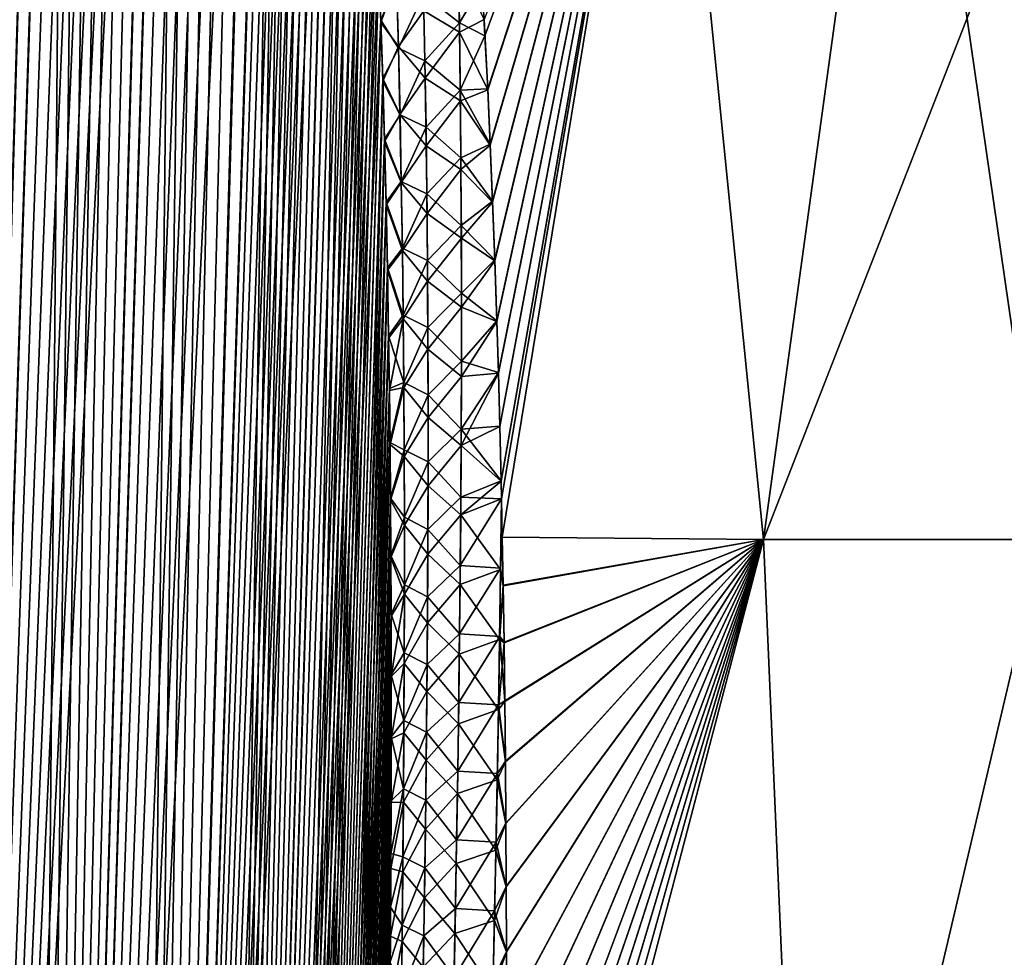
# Model space of a CAD drawing. Header units: metres. Extents: x -109 to 109, y -108 to 40.
# Tile 28 of 230: x -93.65 to -86.91, y -82.74 to -76.32. Entities that reach past the tile are written whole.
import ezdxf

# ---------------------------------------------------------------- set-up
doc = ezdxf.new("R2010")
doc.units = ezdxf.units.M
doc.layers.add('solid_K_24_42_17_000C74_XXXX', color=7, linetype='CONTINUOUS')

msp = doc.modelspace()

# ---------------------------------------------------------------- linework, layer by layer
at = {"layer": 'solid_K_24_42_17_000C74_XXXX'}
for points in [[(-94.447647, -102.814323, -9.416268), (-92.932785, -68.182434, -9.58443), (-92.840744, -68.197952, -9.748651)], [(-94.447647, -102.814323, -9.416268), (-93.026627, -68.18335, -9.42215), (-92.932785, -68.182434, -9.58443)], [(-94.447647, -102.814323, -9.416268), (-93.123207, -68.200546, -9.26022), (-93.026627, -68.18335, -9.42215)], [(-94.447647, -102.814323, -9.416268), (-92.840744, -68.197952, -9.748651), (-92.74968, -68.230331, -9.916449)], [(-94.447647, -102.814323, -9.416268), (-93.223358, -68.234657, -9.097376), (-93.123207, -68.200546, -9.26022)], [(-93.629028, -102.814362, 10.834067), (-93.022163, -68.182907, 9.429756), (-93.118828, -68.199364, 9.267455)], [(-93.629028, -102.814362, 10.834067), (-92.928116, -68.182907, 9.592643), (-93.022163, -68.182907, 9.429756)], [(-93.629028, -102.814362, 10.834067), (-92.835831, -68.199203, 9.757564), (-92.928116, -68.182907, 9.592643)], [(-93.629028, -102.814362, 10.834067), (-92.744606, -68.23262, 9.925951), (-92.835831, -68.199203, 9.757564)], [(-93.629028, -102.814362, 10.834067), (-93.118828, -68.199364, 9.267455), (-93.219139, -68.232971, 9.104136)], [(-94.447647, -102.814323, -9.416268), (-92.74968, -68.230331, -9.916449), (-92.659004, -68.280769, -10.089181)], [(-94.447647, -102.814323, -9.416268), (-93.328117, -68.287125, -8.932212), (-93.223358, -68.234657, -9.097376)], [(-93.629028, -102.814362, 10.834067), (-92.653587, -68.28447, 10.099691), (-92.744606, -68.23262, 9.925951)], [(-93.629028, -102.814362, 10.834067), (-93.219139, -68.232971, 9.104136), (-93.324188, -68.284912, 8.938316)], [(-93.62915, -102.814377, -10.833833), (-94.447647, -102.814323, -9.416268), (-92.659004, -68.280769, -10.089181)], [(-94.447647, -102.814323, -9.416268), (-93.438812, -68.359993, -8.763078), (-93.328117, -68.287125, -8.932212)], [(-94.447433, -102.814339, 9.416606), (-93.324188, -68.284912, 8.938316), (-93.434982, -68.357117, 8.768842)], [(-94.447433, -102.814339, 9.416606), (-93.629028, -102.814362, 10.834067), (-93.324188, -68.284912, 8.938316)], [(-93.62915, -102.814377, -10.833833), (-92.659004, -68.280769, -10.089181), (-92.568039, -68.351288, -10.268619)], [(-93.629028, -102.814362, 10.834067), (-92.562141, -68.356621, 10.280478), (-92.653587, -68.28447, 10.099691)], [(-95.389999, -102.673729, -8.073124), (-93.556717, -68.455933, -8.588606), (-93.438812, -68.359993, -8.763078)], [(-94.447647, -102.814323, -9.416268), (-95.389999, -102.673729, -8.073124), (-93.438812, -68.359993, -8.763078)], [(-94.447433, -102.814339, 9.416606), (-93.434982, -68.357117, 8.768842), (-93.552803, -68.452438, 8.594313)], [(-93.62915, -102.814377, -10.833833), (-92.568039, -68.351288, -10.268619), (-92.476082, -68.444664, -10.456824)], [(-93.629028, -102.814362, 10.834067), (-92.936798, -102.673813, 12.322021), (-92.562141, -68.356621, 10.280478)], [(-92.936798, -102.673813, 12.322021), (-92.46981, -68.451813, 10.469918), (-92.562141, -68.356621, 10.280478)], [(-95.389999, -102.673729, -8.073124), (-93.683083, -68.578522, -8.407708), (-93.556717, -68.455933, -8.588606)], [(-94.447433, -102.814339, 9.416606), (-93.552803, -68.452438, 8.594313), (-93.679207, -68.574532, 8.413167)], [(-93.62915, -102.814377, -10.833833), (-92.476082, -68.444664, -10.456824), (-92.382645, -68.5644, -10.655747)], [(-92.936798, -102.673813, 12.322021), (-92.376175, -68.573685, 10.669834), (-92.46981, -68.451813, 10.469918)], [(-93.62915, -102.814377, -10.833833), (-92.382645, -68.5644, -10.655747), (-92.28756, -68.714836, -10.866991)], [(-92.936798, -102.673813, 12.322021), (-92.280853, -68.726692, 10.882255), (-92.376175, -68.573685, 10.669834)], [(-93.62915, -102.814377, -10.833833), (-92.28756, -68.714836, -10.866991), (-92.190651, -68.901482, -11.092478)], [(-92.936798, -102.673813, 12.322021), (-92.184036, -68.915497, 11.108274), (-92.280853, -68.726692, 10.882255)], [(-93.62915, -102.814377, -10.833833), (-92.190651, -68.901482, -11.092478), (-92.092377, -69.129768, -11.333028)], [(-92.936798, -102.673813, 12.322021), (-92.086243, -69.1455, 11.348489), (-92.184036, -68.915497, 11.108274)], [(-93.62915, -102.814377, -10.833833), (-92.092377, -69.129768, -11.333028), (-91.99379, -69.404533, -11.588164)], [(-92.936798, -102.673813, 12.322021), (-91.988235, -69.421478, 11.602988), (-92.086243, -69.1455, 11.348489)], [(-92.936829, -102.673828, -12.321931), (-93.62915, -102.814377, -10.833833), (-91.99379, -69.404533, -11.588164)], [(-92.936829, -102.673828, -12.321931), (-91.99379, -69.404533, -11.588164), (-91.895912, -69.730164, -11.857333)], [(-92.936798, -102.673813, 12.322021), (-91.890923, -69.748352, 11.87153), (-91.988235, -69.421478, 11.602988)], [(-92.936829, -102.673828, -12.321931), (-91.895912, -69.730164, -11.857333), (-91.847527, -69.913559, -11.997086)], [(-92.936798, -102.673813, 12.322021), (-92.374969, -102.389511, 13.877009), (-91.890923, -69.748352, 11.87153)], [(-92.374969, -102.389511, 13.877009), (-91.842812, -69.932373, 12.010978), (-91.890923, -69.748352, 11.87153)], [(-92.936829, -102.673828, -12.321931), (-91.847527, -69.913559, -11.997086), (-91.799675, -70.111702, -12.140253)], [(-92.374969, -102.389511, 13.877009), (-91.795235, -70.130981, 12.153804), (-91.842812, -69.932373, 12.010978)], [(-92.936829, -102.673828, -12.321931), (-91.799675, -70.111702, -12.140253), (-91.752434, -70.324944, -12.286847)], [(-92.374969, -102.389511, 13.877009), (-91.748268, -70.344589, 12.300027), (-91.795235, -70.130981, 12.153804)], [(-92.936829, -102.673828, -12.321931), (-91.752434, -70.324944, -12.286847), (-91.70594, -70.554657, -12.436835)], [(-92.374969, -102.389511, 13.877009), (-91.702072, -70.574631, 12.449594), (-91.748268, -70.344589, 12.300027)], [(-92.936829, -102.673828, -12.321931), (-91.70594, -70.554657, -12.436835), (-91.660271, -70.800621, -12.59024)], [(-92.374969, -102.389511, 13.877009), (-91.656693, -70.820885, 12.602534), (-91.702072, -70.574631, 12.449594)], [(-92.936829, -102.673828, -12.321931), (-91.660271, -70.800621, -12.59024), (-91.615585, -71.06472, -12.746976)], [(-92.374969, -102.389511, 13.877009), (-91.612289, -71.085213, 12.758819), (-91.656693, -70.820885, 12.602534)], [(-92.936829, -102.673828, -12.321931), (-91.615585, -71.06472, -12.746976), (-91.571945, -71.346642, -12.907063)], [(-92.374969, -102.389511, 13.877009), (-91.568916, -71.367279, 12.918473), (-91.612289, -71.085213, 12.758819)], [(-92.936829, -102.673828, -12.321931), (-91.571945, -71.346642, -12.907063), (-91.529518, -71.648193, -13.070462)], [(-92.374969, -102.389511, 13.877009), (-91.526741, -71.668907, 13.081435), (-91.568916, -71.367279, 12.918473)], [(-92.936829, -102.673828, -12.321931), (-91.529518, -71.648193, -13.070462), (-91.48838, -71.96965, -13.237178)], [(-92.374969, -102.389511, 13.877009), (-91.485855, -71.990387, 13.247699), (-91.526741, -71.668907, 13.081435)], [(-92.374962, -102.389511, -13.877025), (-92.936829, -102.673828, -12.321931), (-91.48838, -71.96965, -13.237178)], [(-92.374962, -102.389511, -13.877025), (-91.48838, -71.96965, -13.237178), (-91.448654, -72.312065, -13.407183)], [(-92.374969, -102.389511, 13.877009), (-91.446373, -72.332756, 13.417241), (-91.485855, -71.990387, 13.247699)], [(-92.374962, -102.389511, -13.877025), (-91.448654, -72.312065, -13.407183), (-91.410477, -72.676926, -13.580441)], [(-92.374969, -102.389511, 13.877009), (-91.949875, -101.955246, 15.495239), (-91.446373, -72.332756, 13.417241)], [(-91.949875, -101.955246, 15.495239), (-91.408432, -72.69751, 13.59002), (-91.446373, -72.332756, 13.417241)], [(-92.374962, -102.389511, -13.877025), (-91.410477, -72.676926, -13.580441), (-91.373932, -73.064224, -13.756949)], [(-91.949875, -101.955246, 15.495239), (-91.372108, -73.084648, 13.76604), (-91.408432, -72.69751, 13.59002)], [(-92.374962, -102.389511, -13.877025), (-91.373932, -73.064224, -13.756949), (-91.339203, -73.476494, -13.936599)], [(-91.949875, -101.955246, 15.495239), (-91.337601, -73.496696, 13.945207), (-91.372108, -73.084648, 13.76604)], [(-90.468956, -76.433945, -16.269499), (-90.488533, -76.081436, -16.137009), (-89.241646, -73.114449, -16.15616)], [(-90.475029, -76.321732, 16.227688), (-90.450142, -76.805107, 16.405252), (-89.241737, -73.114449, 16.156088)], [(-90.450447, -76.798599, -16.402914), (-90.468956, -76.433945, -16.269499), (-89.241646, -73.114449, -16.15616)], [(-90.433266, -77.176414, -16.537216), (-90.450447, -76.798599, -16.402914), (-89.241646, -73.114449, -16.15616)], [(-90.450142, -76.805107, 16.405252), (-90.432991, -77.182831, 16.539461), (-89.241737, -73.114449, 16.156088)], [(-90.417145, -77.566788, -16.672291), (-90.433266, -77.176414, -16.537216), (-89.241646, -73.114449, -16.15616)], [(-90.432991, -77.182831, 16.539461), (-90.416901, -77.573097, 16.674438), (-89.241737, -73.114449, 16.156088)], [(-90.401886, -77.969383, -16.808054), (-90.417145, -77.566788, -16.672291), (-89.241646, -73.114449, -16.15616)], [(-90.416901, -77.573097, 16.674438), (-90.401672, -77.975555, 16.810099), (-89.241737, -73.114449, 16.156088)], [(-90.387772, -78.385399, -16.944481), (-90.401886, -77.969383, -16.808054), (-89.241646, -73.114449, -16.15616)], [(-90.401672, -77.975555, 16.810099), (-90.387589, -78.391418, 16.946421), (-89.241737, -73.114449, 16.156088)], [(-90.377151, -78.740814, -17.057898), (-90.387772, -78.385399, -16.944481), (-89.241646, -73.114449, -16.15616)], [(-90.387589, -78.391418, 16.946421), (-90.377022, -78.745422, 17.059345), (-89.241737, -73.114449, 16.156088)], [(-90.367599, -79.106781, -17.171705), (-90.377151, -78.740814, -17.057898), (-89.241646, -73.114449, -16.15616)], [(-90.377022, -78.745422, 17.059345), (-90.367523, -79.109886, 17.172657), (-89.241737, -73.114449, 16.156088)], [(-90.358734, -79.482155, -17.28578), (-90.367599, -79.106781, -17.171705), (-89.241646, -73.114449, -16.15616)], [(-90.367523, -79.109886, 17.172657), (-90.358711, -79.483658, 17.28623), (-89.241737, -73.114449, 16.156088)], [(-90.356033, -79.60482, -17.322496), (-90.358734, -79.482155, -17.28578), (-89.241646, -73.114449, -16.15616)], [(-90.358711, -79.483658, 17.28623), (-90.356049, -79.604248, 17.322321), (-89.241737, -73.114449, 16.156088)], [(-90.356049, -79.604248, 17.322321), (-90.350594, -79.86702, 17.400019), (-89.241737, -73.114449, 16.156088)], [(-90.350586, -79.867195, -17.400076), (-90.356033, -79.60482, -17.322496), (-89.241646, -73.114449, -16.15616)], [(-90.350594, -79.86702, 17.400019), (-88.562851, -79.883408, 18.688108), (-89.241737, -73.114449, 16.156088)], [(-88.562813, -79.883408, -18.688131), (-90.350586, -79.867195, -17.400076), (-89.241646, -73.114449, -16.15616)], [(-88.562851, -79.883408, 18.688108), (-87.632233, -73.114449, 17.304461), (-89.241737, -73.114449, 16.156088)], [(-88.562813, -79.883408, -18.688131), (-89.241646, -73.114449, -16.15616), (-87.632164, -73.114449, -17.304506)], [(-88.562851, -79.883408, 18.688108), (-86.652893, -79.883408, 19.790821), (-87.632233, -73.114449, 17.304461)], [(-88.562813, -79.883408, -18.688131), (-87.632164, -73.114449, -17.304506), (-85.919899, -73.114449, -18.293074)], [(-86.652878, -79.883408, -19.790831), (-88.562813, -79.883408, -18.688131), (-85.919899, -73.114449, -18.293074)], [(-86.652893, -79.883408, 19.790821), (-85.919937, -73.114449, 18.293051), (-87.632233, -73.114449, 17.304461)], [(-92.374962, -102.389511, -13.877025), (-91.339203, -73.476494, -13.936599), (-91.306343, -73.913231, -14.119415)], [(-91.949875, -101.955246, 15.495239), (-91.304947, -73.933136, 14.127546), (-91.337601, -73.496696, 13.945207)], [(-92.374962, -102.389511, -13.877025), (-91.306343, -73.913231, -14.119415), (-91.285583, -74.219429, -14.242971)], [(-91.949875, -101.955246, 15.495239), (-91.284309, -74.239113, 14.250788), (-91.304947, -73.933136, 14.127546)], [(-92.374962, -102.389511, -13.877025), (-91.285583, -74.219429, -14.242971), (-91.265785, -74.538101, -14.36785)], [(-91.949875, -101.955246, 15.495239), (-91.264633, -74.557533, 14.375355), (-91.284309, -74.239113, 14.250788)], [(-92.374962, -102.389511, -13.877025), (-91.265785, -74.538101, -14.36785), (-91.246933, -74.86866, -14.494083)], [(-91.949875, -101.955246, 15.495239), (-91.245895, -74.887825, 14.50128), (-91.264633, -74.557533, 14.375355)], [(-92.374962, -102.389511, -13.877025), (-91.246933, -74.86866, -14.494083), (-91.229118, -75.212341, -14.621584)], [(-91.949875, -101.955246, 15.495239), (-91.228195, -75.231201, 14.628473), (-91.245895, -74.887825, 14.50128)], [(-92.374962, -102.389511, -13.877025), (-91.229118, -75.212341, -14.621584), (-91.21241, -75.570206, -14.750277)], [(-91.949875, -101.955246, 15.495239), (-91.211586, -75.588745, 14.756859), (-91.228195, -75.231201, 14.628473)], [(-92.374962, -102.389511, -13.877025), (-91.21241, -75.570206, -14.750277), (-91.19677, -75.941315, -14.88024)], [(-91.949875, -101.955246, 15.495239), (-91.196053, -75.959496, 14.886518), (-91.211586, -75.588745, 14.756859)], [(-90.889153, -76.151222, -15.692531), (-90.652359, -75.886322, -15.915182), (-90.644249, -76.346161, -16.072214)], [(-90.644249, -76.346161, -16.072214), (-90.652359, -75.886322, -15.915182), (-90.488533, -76.081436, -16.137009)], [(-92.374962, -102.389511, -13.877025), (-91.19677, -75.941315, -14.88024), (-91.182274, -76.326477, -15.011391)], [(-91.949875, -101.955246, 15.495239), (-91.181648, -76.344284, 15.017364), (-91.196053, -75.959496, 14.886518)], [(-91.074318, -76.066864, -15.307917), (-91.182274, -76.326477, -15.011391), (-91.19677, -75.941315, -14.88024)], [(-91.075111, -76.045509, 15.300294), (-91.196053, -75.959496, 14.886518), (-91.181648, -76.344284, 15.017364)], [(-90.651382, -75.941856, 15.934314), (-90.886765, -76.264557, 15.730533), (-90.643402, -76.409782, 16.093409)], [(-90.651382, -75.941856, 15.934314), (-90.643402, -76.409782, 16.093409), (-90.475029, -76.321732, 16.227688)], [(-91.061485, -76.520172, -15.459803), (-91.182274, -76.326477, -15.011391), (-91.074318, -76.066864, -15.307917)], [(-91.075111, -76.045509, 15.300294), (-91.181648, -76.344284, 15.017364), (-91.061943, -76.508064, 15.455465)], [(-91.075111, -76.045509, 15.300294), (-91.061943, -76.508064, 15.455465), (-90.886765, -76.264557, 15.730533)], [(-91.061485, -76.520172, -15.459803), (-91.074318, -76.066864, -15.307917), (-90.889153, -76.151222, -15.692531)], [(-90.644249, -76.346161, -16.072214), (-90.488533, -76.081436, -16.137009), (-90.468956, -76.433945, -16.269499)], [(-91.061485, -76.520172, -15.459803), (-90.889153, -76.151222, -15.692531), (-90.879707, -76.605034, -15.84383)], [(-90.879707, -76.605034, -15.84383), (-90.889153, -76.151222, -15.692531), (-90.644249, -76.346161, -16.072214)], [(-91.061943, -76.508064, 15.455465), (-90.877693, -76.725395, 15.882864), (-90.886765, -76.264557, 15.730533)], [(-90.643402, -76.409782, 16.093409), (-90.886765, -76.264557, 15.730533), (-90.877693, -76.725395, 15.882864)], [(-91.949875, -101.955231, -15.495274), (-92.374962, -102.389511, -13.877025), (-91.182274, -76.326477, -15.011391)], [(-91.949875, -101.955231, -15.495274), (-91.182274, -76.326477, -15.011391), (-91.169006, -76.727165, -15.143586)], [(-91.949875, -101.955246, 15.495239), (-91.168465, -76.744583, 15.149257), (-91.181648, -76.344284, 15.017364)], [(-91.061485, -76.520172, -15.459803), (-91.169006, -76.727165, -15.143586), (-91.182274, -76.326477, -15.011391)], [(-91.061943, -76.508064, 15.455465), (-91.181648, -76.344284, 15.017364), (-91.168465, -76.744583, 15.149257)], [(-90.879707, -76.605034, -15.84383), (-90.644249, -76.346161, -16.072214), (-90.638077, -76.807198, -16.224512)], [(-90.638077, -76.807198, -16.224512), (-90.644249, -76.346161, -16.072214), (-90.468956, -76.433945, -16.269499)], [(-90.643402, -76.409782, 16.093409), (-90.450142, -76.805107, 16.405252), (-90.475029, -76.321732, 16.227688)], [(-90.643402, -76.409782, 16.093409), (-90.877693, -76.725395, 15.882864), (-90.637421, -76.878952, 16.24762)], [(-90.643402, -76.409782, 16.093409), (-90.637421, -76.878952, 16.24762), (-90.450142, -76.805107, 16.405252)], [(-90.638077, -76.807198, -16.224512), (-90.468956, -76.433945, -16.269499), (-90.450447, -76.798599, -16.402914)], [(-91.050674, -76.97506, -15.607265), (-91.169006, -76.727165, -15.143586), (-91.061485, -76.520172, -15.459803)], [(-91.061943, -76.508064, 15.455465), (-91.168465, -76.744583, 15.149257), (-91.05088, -76.972267, 15.606009)], [(-91.061943, -76.508064, 15.455465), (-91.05088, -76.972267, 15.606009), (-90.877693, -76.725395, 15.882864)], [(-91.050674, -76.97506, -15.607265), (-91.061485, -76.520172, -15.459803), (-90.879707, -76.605034, -15.84383)], [(-91.050674, -76.97506, -15.607265), (-90.879707, -76.605034, -15.84383), (-90.872139, -77.060165, -15.990698)], [(-90.872139, -77.060165, -15.990698), (-90.879707, -76.605034, -15.84383), (-90.638077, -76.807198, -16.224512)], [(-91.949875, -101.955231, -15.495274), (-91.169006, -76.727165, -15.143586), (-91.156975, -77.143326, -15.276844)], [(-91.949875, -101.955246, 15.495239), (-91.791153, -101.679115, 16.326649), (-91.168465, -76.744583, 15.149257)], [(-91.791153, -101.679115, 16.326649), (-91.156517, -77.160316, 15.282216), (-91.168465, -76.744583, 15.149257)], [(-91.050674, -76.97506, -15.607265), (-91.156975, -77.143326, -15.276844), (-91.169006, -76.727165, -15.143586)], [(-91.05088, -76.972267, 15.606009), (-91.168465, -76.744583, 15.149257), (-91.156517, -77.160316, 15.282216)], [(-91.05088, -76.972267, 15.606009), (-90.870529, -77.187576, 16.030678), (-90.877693, -76.725395, 15.882864)], [(-90.637421, -76.878952, 16.24762), (-90.877693, -76.725395, 15.882864), (-90.870529, -77.187576, 16.030678)], [(-90.872139, -77.060165, -15.990698), (-90.638077, -76.807198, -16.224512), (-90.633698, -77.269356, -16.372286)], [(-90.638077, -76.807198, -16.224512), (-90.450447, -76.798599, -16.402914), (-90.433266, -77.176414, -16.537216)], [(-90.633698, -77.269356, -16.372286), (-90.638077, -76.807198, -16.224512), (-90.433266, -77.176414, -16.537216)], [(-90.637421, -76.878952, 16.24762), (-90.432991, -77.182831, 16.539461), (-90.450142, -76.805107, 16.405252)], [(-90.637421, -76.878952, 16.24762), (-90.870529, -77.187576, 16.030678), (-90.633263, -77.349258, 16.397188)], [(-90.637421, -76.878952, 16.24762), (-90.633263, -77.349258, 16.397188), (-90.432991, -77.182831, 16.539461)], [(-91.041748, -77.431419, -15.750485), (-91.156975, -77.143326, -15.276844), (-91.050674, -76.97506, -15.607265)], [(-91.05088, -76.972267, 15.606009), (-91.156517, -77.160316, 15.282216), (-91.041779, -77.438011, 15.752131)], [(-91.05088, -76.972267, 15.606009), (-91.041779, -77.438011, 15.752131), (-90.870529, -77.187576, 16.030678)], [(-91.041748, -77.431419, -15.750485), (-91.050674, -76.97506, -15.607265), (-90.872139, -77.060165, -15.990698)], [(-91.041748, -77.431419, -15.750485), (-90.872139, -77.060165, -15.990698), (-90.866325, -77.516525, -16.133322)], [(-90.866325, -77.516525, -16.133322), (-90.872139, -77.060165, -15.990698), (-90.633698, -77.269356, -16.372286)], [(-91.949875, -101.955231, -15.495274), (-91.156975, -77.143326, -15.276844), (-91.146187, -77.574547, -15.411194)], [(-91.791153, -101.679115, 16.326649), (-91.145805, -77.591095, 15.416269), (-91.156517, -77.160316, 15.282216)], [(-91.041748, -77.431419, -15.750485), (-91.146187, -77.574547, -15.411194), (-91.156975, -77.143326, -15.276844)], [(-91.041779, -77.438011, 15.752131), (-91.156517, -77.160316, 15.282216), (-91.145805, -77.591095, 15.416269)], [(-90.633698, -77.269356, -16.372286), (-90.433266, -77.176414, -16.537216), (-90.417145, -77.566788, -16.672291)], [(-91.041779, -77.438011, 15.752131), (-90.86512, -77.651001, 16.174191), (-90.870529, -77.187576, 16.030678)], [(-90.633263, -77.349258, 16.397188), (-90.870529, -77.187576, 16.030678), (-90.86512, -77.651001, 16.174191)], [(-90.633263, -77.349258, 16.397188), (-90.416901, -77.573097, 16.674438), (-90.432991, -77.182831, 16.539461)], [(-90.866325, -77.516525, -16.133322), (-90.633698, -77.269356, -16.372286), (-90.630966, -77.732567, -16.515743)], [(-90.630966, -77.732567, -16.515743), (-90.633698, -77.269356, -16.372286), (-90.417145, -77.566788, -16.672291)], [(-90.633263, -77.349258, 16.397188), (-90.86512, -77.651001, 16.174191), (-90.630783, -77.820641, 16.542341)], [(-90.633263, -77.349258, 16.397188), (-90.630783, -77.820641, 16.542341), (-90.416901, -77.573097, 16.674438)], [(-91.034554, -77.88913, -15.889644), (-91.146187, -77.574547, -15.411194), (-91.041748, -77.431419, -15.750485)], [(-91.041779, -77.438011, 15.752131), (-91.145805, -77.591095, 15.416269), (-91.034477, -77.905151, 15.894041)], [(-91.041779, -77.438011, 15.752131), (-91.034477, -77.905151, 15.894041), (-90.86512, -77.651001, 16.174191)], [(-91.034554, -77.88913, -15.889644), (-91.041748, -77.431419, -15.750485), (-90.866325, -77.516525, -16.133322)], [(-91.949875, -101.955231, -15.495274), (-91.146187, -77.574547, -15.411194), (-91.136734, -78.022522, -15.546426)], [(-91.034554, -77.88913, -15.889644), (-91.136734, -78.022522, -15.546426), (-91.146187, -77.574547, -15.411194)], [(-91.034554, -77.88913, -15.889644), (-90.866325, -77.516525, -16.133322), (-90.862129, -77.974037, -16.271894)], [(-90.862129, -77.974037, -16.271894), (-90.866325, -77.516525, -16.133322), (-90.630966, -77.732567, -16.515743)], [(-90.630966, -77.732567, -16.515743), (-90.417145, -77.566788, -16.672291), (-90.401886, -77.969383, -16.808054)], [(-90.630783, -77.820641, 16.542341), (-90.401672, -77.975555, 16.810099), (-90.416901, -77.573097, 16.674438)], [(-91.791153, -101.679115, 16.326649), (-91.136421, -78.038605, 15.551209), (-91.145805, -77.591095, 15.416269)], [(-91.034477, -77.905151, 15.894041), (-91.145805, -77.591095, 15.416269), (-91.136421, -78.038605, 15.551209)], [(-91.034477, -77.905151, 15.894041), (-90.861328, -78.115562, 16.313589), (-90.86512, -77.651001, 16.174191)], [(-90.630783, -77.820641, 16.542341), (-90.86512, -77.651001, 16.174191), (-90.861328, -78.115562, 16.313589)], [(-90.862129, -77.974037, -16.271894), (-90.630966, -77.732567, -16.515743), (-90.629753, -78.196747, -16.655083)], [(-90.629753, -78.196747, -16.655083), (-90.630966, -77.732567, -16.515743), (-90.401886, -77.969383, -16.808054)], [(-90.630783, -77.820641, 16.542341), (-90.861328, -78.115562, 16.313589), (-90.629852, -78.293015, 16.683256)], [(-90.630783, -77.820641, 16.542341), (-90.629852, -78.293015, 16.683256), (-90.401672, -77.975555, 16.810099)], [(-91.028961, -78.348083, -16.024914), (-91.136734, -78.022522, -15.546426), (-91.034554, -77.88913, -15.889644)], [(-91.034477, -77.905151, 15.894041), (-91.136421, -78.038605, 15.551209), (-91.028847, -78.373589, 16.031902)], [(-91.028961, -78.348083, -16.024914), (-91.034554, -77.88913, -15.889644), (-90.862129, -77.974037, -16.271894)], [(-91.034477, -77.905151, 15.894041), (-91.028847, -78.373589, 16.031902), (-90.861328, -78.115562, 16.313589)], [(-91.028961, -78.348083, -16.024914), (-90.862129, -77.974037, -16.271894), (-90.859421, -78.432602, -16.406582)], [(-90.859421, -78.432602, -16.406582), (-90.862129, -77.974037, -16.271894), (-90.629753, -78.196747, -16.655083)], [(-90.629852, -78.293015, 16.683256), (-90.387589, -78.391418, 16.946421), (-90.401672, -77.975555, 16.810099)], [(-90.629753, -78.196747, -16.655083), (-90.401886, -77.969383, -16.808054), (-90.387772, -78.385399, -16.944481)], [(-91.949875, -101.955231, -15.495274), (-91.136734, -78.022522, -15.546426), (-91.1287, -78.488457, -15.682397)], [(-91.791153, -101.679115, 16.326649), (-91.128456, -78.504059, 15.686893), (-91.136421, -78.038605, 15.551209)], [(-91.028961, -78.348083, -16.024914), (-91.1287, -78.488457, -15.682397), (-91.136734, -78.022522, -15.546426)], [(-91.028847, -78.373589, 16.031902), (-91.136421, -78.038605, 15.551209), (-91.128456, -78.504059, 15.686893)], [(-91.028847, -78.373589, 16.031902), (-90.859047, -78.581207, 16.449022), (-90.861328, -78.115562, 16.313589)], [(-90.629852, -78.293015, 16.683256), (-90.861328, -78.115562, 16.313589), (-90.859047, -78.581207, 16.449022)], [(-90.859421, -78.432602, -16.406582), (-90.629753, -78.196747, -16.655083), (-90.629951, -78.66185, -16.790455)], [(-90.629951, -78.66185, -16.790455), (-90.629753, -78.196747, -16.655083), (-90.387772, -78.385399, -16.944481)], [(-90.629852, -78.293015, 16.683256), (-90.859047, -78.581207, 16.449022), (-90.630363, -78.766335, 16.820089)], [(-90.629852, -78.293015, 16.683256), (-90.630363, -78.766335, 16.820089), (-90.387589, -78.391418, 16.946421)], [(-91.024872, -78.808212, -16.156435), (-91.1287, -78.488457, -15.682397), (-91.028961, -78.348083, -16.024914)], [(-91.028847, -78.373589, 16.031902), (-91.128456, -78.504059, 15.686893), (-91.123352, -78.863983, 15.789268)], [(-91.028847, -78.373589, 16.031902), (-91.123352, -78.863983, 15.789268), (-91.02478, -78.843246, 16.165857)], [(-91.024872, -78.808212, -16.156435), (-91.028961, -78.348083, -16.024914), (-90.859421, -78.432602, -16.406582)], [(-91.028847, -78.373589, 16.031902), (-91.02478, -78.843246, 16.165857), (-90.859047, -78.581207, 16.449022)], [(-90.629951, -78.66185, -16.790455), (-90.387772, -78.385399, -16.944481), (-90.377151, -78.740814, -17.057898)], [(-91.024872, -78.808212, -16.156435), (-90.859421, -78.432602, -16.406582), (-90.858109, -78.892174, -16.537519)], [(-90.858109, -78.892174, -16.537519), (-90.859421, -78.432602, -16.406582), (-90.629951, -78.66185, -16.790455)], [(-90.630363, -78.766335, 16.820089), (-90.377022, -78.745422, 17.059345), (-90.387589, -78.391418, 16.946421)], [(-91.949875, -101.955231, -15.495274), (-91.1287, -78.488457, -15.682397), (-91.12355, -78.848763, -15.784986)], [(-91.791153, -101.679115, 16.326649), (-91.123352, -78.863983, 15.789268), (-91.128456, -78.504059, 15.686893)], [(-91.024872, -78.808212, -16.156435), (-91.12355, -78.848763, -15.784986), (-91.1287, -78.488457, -15.682397)], [(-91.02478, -78.843246, 16.165857), (-90.85817, -79.047867, 16.580635), (-90.859047, -78.581207, 16.449022)], [(-90.630363, -78.766335, 16.820089), (-90.859047, -78.581207, 16.449022), (-90.85817, -79.047867, 16.580635)], [(-90.858109, -78.892174, -16.537519), (-90.629951, -78.66185, -16.790455), (-90.631462, -79.127815, -16.922001)], [(-90.631462, -79.127815, -16.922001), (-90.629951, -78.66185, -16.790455), (-90.377151, -78.740814, -17.057898)], [(-90.630363, -78.766335, 16.820089), (-90.85817, -79.047867, 16.580635), (-90.632202, -79.24054, 16.952999)], [(-90.632202, -79.24054, 16.952999), (-90.367523, -79.109886, 17.172657), (-90.377022, -78.745422, 17.059345)], [(-90.630363, -78.766335, 16.820089), (-90.632202, -79.24054, 16.952999), (-90.377022, -78.745422, 17.059345)], [(-90.631462, -79.127815, -16.922001), (-90.377151, -78.740814, -17.057898), (-90.367599, -79.106781, -17.171705)], [(-91.949875, -101.955231, -15.495274), (-91.12355, -78.848763, -15.784986), (-91.119202, -79.218948, -15.888005)], [(-91.024872, -78.808212, -16.156435), (-91.119202, -79.218948, -15.888005), (-91.12355, -78.848763, -15.784986)], [(-91.02478, -78.843246, 16.165857), (-91.123352, -78.863983, 15.789268), (-91.119049, -79.23378, 15.892076)], [(-91.022186, -79.26944, -16.284328), (-91.119202, -79.218948, -15.888005), (-91.024872, -78.808212, -16.156435)], [(-91.02478, -78.843246, 16.165857), (-91.119049, -79.23378, 15.892076), (-91.022163, -79.314041, 16.296045)], [(-91.022186, -79.26944, -16.284328), (-91.024872, -78.808212, -16.156435), (-90.858109, -78.892174, -16.537519)], [(-91.02478, -78.843246, 16.165857), (-91.022163, -79.314041, 16.296045), (-90.85817, -79.047867, 16.580635)], [(-91.791153, -101.679115, 16.326649), (-91.119049, -79.23378, 15.892076), (-91.123352, -78.863983, 15.789268)], [(-91.022186, -79.26944, -16.284328), (-90.858109, -78.892174, -16.537519), (-90.858093, -79.352684, -16.664835)], [(-90.858093, -79.352684, -16.664835), (-90.858109, -78.892174, -16.537519), (-90.631462, -79.127815, -16.922001)], [(-91.022163, -79.314041, 16.296045), (-90.858589, -79.515465, 16.708569), (-90.85817, -79.047867, 16.580635)], [(-90.632202, -79.24054, 16.952999), (-90.85817, -79.047867, 16.580635), (-90.858589, -79.515465, 16.708569)], [(-90.858093, -79.352684, -16.664835), (-90.631462, -79.127815, -16.922001), (-90.634178, -79.594604, -17.049858)], [(-90.634178, -79.594604, -17.049858), (-90.631462, -79.127815, -16.922001), (-90.358734, -79.482155, -17.28578)], [(-90.632202, -79.24054, 16.952999), (-90.358711, -79.483658, 17.28623), (-90.367523, -79.109886, 17.172657)], [(-90.631462, -79.127815, -16.922001), (-90.367599, -79.106781, -17.171705), (-90.358734, -79.482155, -17.28578)], [(-91.791145, -101.6791, -16.326679), (-91.949875, -101.955231, -15.495274), (-91.119202, -79.218948, -15.888005)], [(-91.791153, -101.679115, 16.326649), (-91.115578, -79.614296, 15.995188), (-91.119049, -79.23378, 15.892076)], [(-91.791145, -101.6791, -16.326679), (-91.119202, -79.218948, -15.888005), (-91.115692, -79.599861, -15.991324)], [(-91.022186, -79.26944, -16.284328), (-91.115692, -79.599861, -15.991324), (-91.119202, -79.218948, -15.888005)], [(-91.022163, -79.314041, 16.296045), (-91.119049, -79.23378, 15.892076), (-91.115578, -79.614296, 15.995188)], [(-90.632202, -79.24054, 16.952999), (-90.858589, -79.515465, 16.708569), (-90.635277, -79.715569, 17.082136)], [(-90.632202, -79.24054, 16.952999), (-90.635277, -79.715569, 17.082136), (-90.358711, -79.483658, 17.28623)], [(-91.020805, -79.731697, -16.408718), (-91.115692, -79.599861, -15.991324), (-91.022186, -79.26944, -16.284328)], [(-91.022163, -79.314041, 16.296045), (-91.115578, -79.614296, 15.995188), (-91.020882, -79.785896, 16.422604)], [(-91.020805, -79.731697, -16.408718), (-91.022186, -79.26944, -16.284328), (-90.858093, -79.352684, -16.664835)], [(-91.022163, -79.314041, 16.296045), (-91.020882, -79.785896, 16.422604), (-90.858589, -79.515465, 16.708569)], [(-91.020805, -79.731697, -16.408718), (-90.858093, -79.352684, -16.664835), (-90.859276, -79.814079, -16.788654)], [(-90.859276, -79.814079, -16.788654), (-90.858093, -79.352684, -16.664835), (-90.634178, -79.594604, -17.049858)], [(-91.020882, -79.785896, 16.422604), (-90.860214, -79.983955, 16.832952), (-90.858589, -79.515465, 16.708569)], [(-90.635277, -79.715569, 17.082136), (-90.858589, -79.515465, 16.708569), (-90.860214, -79.983955, 16.832952)], [(-90.635277, -79.715569, 17.082136), (-90.356049, -79.604248, 17.322321), (-90.358711, -79.483658, 17.28623)], [(-90.634178, -79.594604, -17.049858), (-90.358734, -79.482155, -17.28578), (-90.356033, -79.60482, -17.322496)], [(-91.791145, -101.6791, -16.326679), (-91.115692, -79.599861, -15.991324), (-91.113075, -79.99234, -16.094814)], [(-91.020805, -79.731697, -16.408718), (-91.113075, -79.99234, -16.094814), (-91.115692, -79.599861, -15.991324)], [(-90.859276, -79.814079, -16.788654), (-90.634178, -79.594604, -17.049858), (-90.638023, -80.062157, -17.174162)], [(-90.638023, -80.062157, -17.174162), (-90.634178, -79.594604, -17.049858), (-90.356033, -79.60482, -17.322496)], [(-91.791153, -101.679115, 16.326649), (-91.669922, -101.361794, 17.171984), (-91.115578, -79.614296, 15.995188)], [(-91.669922, -101.361794, 17.171984), (-91.112999, -80.006355, 16.098473), (-91.115578, -79.614296, 15.995188)], [(-91.020882, -79.785896, 16.422604), (-91.115578, -79.614296, 15.995188), (-91.112999, -80.006355, 16.098473)], [(-90.638023, -80.062157, -17.174162), (-90.356033, -79.60482, -17.322496), (-90.361572, -80.078728, -17.449648)], [(-90.635277, -79.715569, 17.082136), (-90.361748, -80.089035, 17.452343), (-90.356049, -79.604248, 17.322321)], [(-90.361748, -80.089035, 17.452343), (-90.350594, -79.86702, 17.400019), (-90.356049, -79.604248, 17.322321)], [(-90.361572, -80.078728, -17.449648), (-90.356033, -79.60482, -17.322496), (-90.350586, -79.867195, -17.400076)], [(-91.020638, -80.194901, -16.529722), (-91.113075, -79.99234, -16.094814), (-91.020805, -79.731697, -16.408718)], [(-91.020638, -80.194901, -16.529722), (-91.020805, -79.731697, -16.408718), (-90.859276, -79.814079, -16.788654)], [(-90.635277, -79.715569, 17.082136), (-90.860214, -79.983955, 16.832952), (-90.639481, -80.191383, 17.207621)], [(-90.635277, -79.715569, 17.082136), (-90.639481, -80.191383, 17.207621), (-90.361748, -80.089035, 17.452343)], [(-91.020882, -79.785896, 16.422604), (-91.112999, -80.006355, 16.098473), (-91.020866, -80.258736, 16.545649)], [(-91.020882, -79.785896, 16.422604), (-91.020866, -80.258736, 16.545649), (-90.860214, -79.983955, 16.832952)], [(-91.020638, -80.194901, -16.529722), (-90.859276, -79.814079, -16.788654), (-90.86158, -80.276299, -16.909096)], [(-90.86158, -80.276299, -16.909096), (-90.859276, -79.814079, -16.788654), (-90.638023, -80.062157, -17.174162)], [(-90.361748, -80.089035, 17.452343), (-90.344383, -80.200554, 17.496759), (-90.350594, -79.86702, 17.400019)], [(-90.361572, -80.078728, -17.449648), (-90.350586, -79.867195, -17.400076), (-90.344467, -80.19545, -17.495302)], [(-90.344383, -80.200554, 17.496759), (-88.562851, -79.883408, 18.688108), (-90.350594, -79.86702, 17.400019)], [(-90.344467, -80.19545, -17.495302), (-90.350586, -79.867195, -17.400076), (-88.562813, -79.883408, -18.688131)], [(-90.34565, -86.704018, -19.019617), (-90.340057, -86.266762, -18.93644), (-88.562813, -79.883408, -18.688131)], [(-88.265182, -86.734787, -20.377903), (-90.34565, -86.704018, -19.019617), (-88.562813, -79.883408, -18.688131)], [(-90.34565, -86.703873, 19.019588), (-88.265175, -86.734787, 20.377907), (-88.562851, -79.883408, 18.688108)], [(-90.340065, -86.266823, 18.936449), (-90.34565, -86.703873, 19.019588), (-88.562851, -79.883408, 18.688108)], [(-90.338257, -80.586525, -17.60607), (-90.344467, -80.19545, -17.495302), (-88.562813, -79.883408, -18.688131)], [(-90.344383, -80.200554, 17.496759), (-90.338196, -80.591393, 17.607426), (-88.562851, -79.883408, 18.688108)], [(-90.335159, -85.839752, 18.852795), (-90.340065, -86.266823, 18.936449), (-88.562851, -79.883408, 18.688108)], [(-90.340057, -86.266762, -18.93644), (-90.335159, -85.839424, -18.852728), (-88.562813, -79.883408, -18.688131)], [(-90.33316, -80.988777, -17.716953), (-90.338257, -80.586525, -17.60607), (-88.562813, -79.883408, -18.688131)], [(-90.338196, -80.591393, 17.607426), (-90.333107, -80.993393, 17.718204), (-88.562851, -79.883408, 18.688108)], [(-90.335159, -85.839424, -18.852728), (-90.331131, -85.421524, -18.768362), (-88.562813, -79.883408, -18.688131)], [(-90.331139, -85.422203, 18.768505), (-90.335159, -85.839752, 18.852795), (-88.562851, -79.883408, 18.688108)], [(-90.329041, -81.401947, -17.827852), (-90.33316, -80.988777, -17.716953), (-88.562813, -79.883408, -18.688131)], [(-90.333107, -80.993393, 17.718204), (-90.329002, -81.406296, 17.829002), (-88.562851, -79.883408, 18.688108)], [(-90.327904, -85.013702, 18.683655), (-90.331139, -85.422203, 18.768505), (-88.562851, -79.883408, 18.688108)], [(-90.331131, -85.421524, -18.768362), (-90.327904, -85.012611, -18.68342), (-88.562813, -79.883408, -18.688131)], [(-90.325569, -81.824997, -17.938635), (-90.329041, -81.401947, -17.827852), (-88.562813, -79.883408, -18.688131)], [(-90.329002, -81.406296, 17.829002), (-90.325546, -81.829094, 17.939688), (-88.562851, -79.883408, 18.688108)], [(-90.327904, -85.012611, -18.68342), (-90.325378, -84.612236, -18.597973), (-88.562813, -79.883408, -18.688131)], [(-90.325378, -84.613754, 18.598305), (-90.327904, -85.013702, 18.683655), (-88.562851, -79.883408, 18.688108)], [(-90.322922, -82.258804, -18.049269), (-90.325569, -81.824997, -17.938635), (-88.562813, -79.883408, -18.688131)], [(-90.325546, -81.829094, 17.939688), (-90.322906, -82.262627, 18.050224), (-88.562851, -79.883408, 18.688108)], [(-90.325378, -84.612236, -18.597973), (-90.323044, -84.116951, -18.48917), (-88.562813, -79.883408, -18.688131)], [(-90.323051, -84.119102, 18.489655), (-90.325378, -84.613754, 18.598305), (-88.562851, -79.883408, 18.688108)], [(-90.321518, -83.636452, 18.380398), (-90.323051, -84.119102, 18.489655), (-88.562851, -79.883408, 18.688108)], [(-90.323044, -84.116951, -18.48917), (-90.32151, -83.633736, -18.379774), (-88.562813, -79.883408, -18.688131)], [(-90.321259, -82.704285, -18.15971), (-90.322922, -82.258804, -18.049269), (-88.562813, -79.883408, -18.688131)], [(-90.322906, -82.262627, 18.050224), (-90.321259, -82.707802, 18.160563), (-88.562851, -79.883408, 18.688108)], [(-90.320763, -83.165512, 18.270647), (-90.321518, -83.636452, 18.380398), (-88.562851, -79.883408, 18.688108)], [(-90.32151, -83.633736, -18.379774), (-90.320755, -83.162361, -18.269903), (-88.562813, -79.883408, -18.688131)], [(-90.320755, -83.162361, -18.269903), (-90.321259, -82.704285, -18.15971), (-88.562813, -79.883408, -18.688131)], [(-90.321259, -82.707802, 18.160563), (-90.320763, -83.165512, 18.270647), (-88.562851, -79.883408, 18.688108)], [(-88.265175, -86.734787, 20.377907), (-86.652893, -79.883408, 19.790821), (-88.562851, -79.883408, 18.688108)], [(-88.265182, -86.734787, -20.377903), (-88.562813, -79.883408, -18.688131), (-86.652878, -79.883408, -19.790831)], [(-86.048569, -86.703552, -21.500446), (-88.265182, -86.734787, -20.377903), (-86.652878, -79.883408, -19.790831)], [(-88.265175, -86.734787, 20.377907), (-86.048569, -86.703545, 21.500444), (-86.652893, -79.883408, 19.790821)], [(-91.791145, -101.6791, -16.326679), (-91.113075, -79.99234, -16.094814), (-91.111313, -80.395653, -16.198601)], [(-91.669922, -101.361794, 17.171984), (-91.111267, -80.409241, 16.202061), (-91.112999, -80.006355, 16.098473)], [(-91.020638, -80.194901, -16.529722), (-91.111313, -80.395653, -16.198601), (-91.113075, -79.99234, -16.094814)], [(-91.020866, -80.258736, 16.545649), (-91.112999, -80.006355, 16.098473), (-91.111267, -80.409241, 16.202061)], [(-91.020866, -80.258736, 16.545649), (-90.862961, -80.453278, 16.95389), (-90.860214, -79.983955, 16.832952)], [(-90.639481, -80.191383, 17.207621), (-90.860214, -79.983955, 16.832952), (-90.862961, -80.453278, 16.95389)], [(-90.86158, -80.276299, -16.909096), (-90.638023, -80.062157, -17.174162), (-90.642906, -80.530441, -17.295019)], [(-90.642906, -80.530441, -17.295019), (-90.638023, -80.062157, -17.174162), (-90.361572, -80.078728, -17.449648)], [(-90.642906, -80.530441, -17.295019), (-90.361572, -80.078728, -17.449648), (-90.368126, -80.547249, -17.5716)], [(-90.639481, -80.191383, 17.207621), (-90.3685, -80.568489, 17.576994), (-90.361748, -80.089035, 17.452343)], [(-90.361748, -80.089035, 17.452343), (-90.3685, -80.568489, 17.576994), (-90.344383, -80.200554, 17.496759)], [(-90.368126, -80.547249, -17.5716), (-90.361572, -80.078728, -17.449648), (-90.344467, -80.19545, -17.495302)], [(-91.021599, -80.659012, -16.647436), (-91.111313, -80.395653, -16.198601), (-91.020638, -80.194901, -16.529722)], [(-91.021599, -80.659012, -16.647436), (-91.020638, -80.194901, -16.529722), (-90.86158, -80.276299, -16.909096)], [(-90.639481, -80.191383, 17.207621), (-90.862961, -80.453278, 16.95389), (-90.644753, -80.667953, 17.329559)], [(-90.639481, -80.191383, 17.207621), (-90.644753, -80.667953, 17.329559), (-90.3685, -80.568489, 17.576994)], [(-90.3685, -80.568489, 17.576994), (-90.338196, -80.591393, 17.607426), (-90.344383, -80.200554, 17.496759)], [(-90.368126, -80.547249, -17.5716), (-90.344467, -80.19545, -17.495302), (-90.338257, -80.586525, -17.60607)], [(-91.020866, -80.258736, 16.545649), (-91.111267, -80.409241, 16.202061), (-91.110367, -80.822731, 16.305973)], [(-91.020866, -80.258736, 16.545649), (-91.110367, -80.822731, 16.305973), (-91.022011, -80.732513, 16.665274)], [(-91.020866, -80.258736, 16.545649), (-91.022011, -80.732513, 16.665274), (-90.862961, -80.453278, 16.95389)], [(-91.021599, -80.659012, -16.647436), (-90.86158, -80.276299, -16.909096), (-90.864929, -80.739311, -17.026253)], [(-90.864929, -80.739311, -17.026253), (-90.86158, -80.276299, -16.909096), (-90.642906, -80.530441, -17.295019)], [(-91.791145, -101.6791, -16.326679), (-91.111313, -80.395653, -16.198601), (-91.110382, -80.80957, -16.302711)], [(-91.669922, -101.361794, 17.171984), (-91.110367, -80.822731, 16.305973), (-91.111267, -80.409241, 16.202061)], [(-91.021599, -80.659012, -16.647436), (-91.110382, -80.80957, -16.302711), (-91.111313, -80.395653, -16.198601)], [(-91.022011, -80.732513, 16.665274), (-90.86676, -80.923401, 17.071474), (-90.862961, -80.453278, 16.95389)], [(-90.644753, -80.667953, 17.329559), (-90.862961, -80.453278, 16.95389), (-90.86676, -80.923401, 17.071474)], [(-90.864929, -80.739311, -17.026253), (-90.642906, -80.530441, -17.295019), (-90.648758, -80.99942, -17.412521)], [(-90.648758, -80.99942, -17.412521), (-90.642906, -80.530441, -17.295019), (-90.368126, -80.547249, -17.5716)], [(-90.648758, -80.99942, -17.412521), (-90.368126, -80.547249, -17.5716), (-90.375595, -81.016388, -17.690151)], [(-90.375595, -81.016388, -17.690151), (-90.368126, -80.547249, -17.5716), (-90.33316, -80.988777, -17.716953)], [(-90.368126, -80.547249, -17.5716), (-90.338257, -80.586525, -17.60607), (-90.33316, -80.988777, -17.716953)], [(-90.644753, -80.667953, 17.329559), (-90.376221, -81.048592, 17.698092), (-90.3685, -80.568489, 17.576994)], [(-90.3685, -80.568489, 17.576994), (-90.376221, -81.048592, 17.698092), (-90.338196, -80.591393, 17.607426)], [(-90.376221, -81.048592, 17.698092), (-90.333107, -80.993393, 17.718204), (-90.338196, -80.591393, 17.607426)], [(-91.023628, -81.123978, -16.761948), (-91.110382, -80.80957, -16.302711), (-91.021599, -80.659012, -16.647436)], [(-91.023628, -81.123978, -16.761948), (-91.021599, -80.659012, -16.647436), (-90.864929, -80.739311, -17.026253)], [(-90.644753, -80.667953, 17.329559), (-90.86676, -80.923401, 17.071474), (-90.651001, -81.145226, 17.448057)], [(-90.644753, -80.667953, 17.329559), (-90.651001, -81.145226, 17.448057), (-90.376221, -81.048592, 17.698092)], [(-91.022011, -80.732513, 16.665274), (-91.110367, -80.822731, 16.305973), (-91.110367, -81.24781, 16.410027)], [(-91.022011, -80.732513, 16.665274), (-91.110367, -81.24781, 16.410027), (-91.024261, -81.207169, 16.781576)], [(-91.022011, -80.732513, 16.665274), (-91.024261, -81.207169, 16.781576), (-90.86676, -80.923401, 17.071474)], [(-91.023628, -81.123978, -16.761948), (-90.864929, -80.739311, -17.026253), (-90.869247, -81.203064, -17.140213)], [(-90.869247, -81.203064, -17.140213), (-90.864929, -80.739311, -17.026253), (-90.648758, -80.99942, -17.412521)], [(-91.791145, -101.6791, -16.326679), (-91.110382, -80.80957, -16.302711), (-91.110352, -81.2351, -16.40696)], [(-91.023628, -81.123978, -16.761948), (-91.110352, -81.2351, -16.40696), (-91.110382, -80.80957, -16.302711)], [(-91.669922, -101.361794, 17.171984), (-91.110367, -81.24781, 16.410027), (-91.110367, -80.822731, 16.305973)], [(-91.024261, -81.207169, 16.781576), (-90.871529, -81.394272, 17.185806), (-90.86676, -80.923401, 17.071474)], [(-90.651001, -81.145226, 17.448057), (-90.86676, -80.923401, 17.071474), (-90.871529, -81.394272, 17.185806)], [(-90.869247, -81.203064, -17.140213), (-90.648758, -80.99942, -17.412521), (-90.65551, -81.469055, -17.526764)], [(-90.65551, -81.469055, -17.526764), (-90.648758, -80.99942, -17.412521), (-90.375595, -81.016388, -17.690151)], [(-90.65551, -81.469055, -17.526764), (-90.375595, -81.016388, -17.690151), (-90.383926, -81.486115, -17.805403)], [(-90.383926, -81.486115, -17.805403), (-90.375595, -81.016388, -17.690151), (-90.329041, -81.401947, -17.827852)], [(-90.376221, -81.048592, 17.698092), (-90.329002, -81.406296, 17.829002), (-90.333107, -80.993393, 17.718204)], [(-90.375595, -81.016388, -17.690151), (-90.33316, -80.988777, -17.716953), (-90.329041, -81.401947, -17.827852)], [(-90.651001, -81.145226, 17.448057), (-90.384827, -81.529312, 17.815748), (-90.376221, -81.048592, 17.698092)], [(-90.376221, -81.048592, 17.698092), (-90.384827, -81.529312, 17.815748), (-90.329002, -81.406296, 17.829002)], [(-91.026642, -81.589752, -16.873341), (-91.110352, -81.2351, -16.40696), (-91.023628, -81.123978, -16.761948)], [(-91.026642, -81.589752, -16.873341), (-91.023628, -81.123978, -16.761948), (-90.869247, -81.203064, -17.140213)], [(-90.651001, -81.145226, 17.448057), (-90.871529, -81.394272, 17.185806), (-90.658157, -81.623161, 17.563219)], [(-90.651001, -81.145226, 17.448057), (-90.658157, -81.623161, 17.563219), (-90.384827, -81.529312, 17.815748)], [(-91.024261, -81.207169, 16.781576), (-91.110367, -81.24781, 16.410027), (-91.111305, -81.685501, 16.514034)], [(-91.024261, -81.207169, 16.781576), (-91.111305, -81.685501, 16.514034), (-91.027527, -81.682655, 16.89465)], [(-91.024261, -81.207169, 16.781576), (-91.027527, -81.682655, 16.89465), (-90.871529, -81.394272, 17.185806)], [(-91.026642, -81.589752, -16.873341), (-90.869247, -81.203064, -17.140213), (-90.874481, -81.667526, -17.251062)], [(-90.874481, -81.667526, -17.251062), (-90.869247, -81.203064, -17.140213), (-90.65551, -81.469055, -17.526764)], [(-91.791145, -101.6791, -16.326679), (-91.110352, -81.2351, -16.40696), (-91.111267, -81.673241, -16.511158)], [(-91.669922, -101.361794, 17.171984), (-91.111305, -81.685501, 16.514034), (-91.110367, -81.24781, 16.410027)], [(-91.026642, -81.589752, -16.873341), (-91.111267, -81.673241, -16.511158), (-91.110352, -81.2351, -16.40696)], [(-91.027527, -81.682655, 16.89465), (-90.877205, -81.865852, 17.296978), (-90.871529, -81.394272, 17.185806)], [(-90.658157, -81.623161, 17.563219), (-90.871529, -81.394272, 17.185806), (-90.877205, -81.865852, 17.296978)], [(-90.384827, -81.529312, 17.815748), (-90.325546, -81.829094, 17.939688), (-90.329002, -81.406296, 17.829002)], [(-90.383926, -81.486115, -17.805403), (-90.329041, -81.401947, -17.827852), (-90.325569, -81.824997, -17.938635)], [(-90.874481, -81.667526, -17.251062), (-90.65551, -81.469055, -17.526764), (-90.663101, -81.939323, -17.637842)], [(-90.663101, -81.939323, -17.637842), (-90.65551, -81.469055, -17.526764), (-90.383926, -81.486115, -17.805403)], [(-90.663101, -81.939323, -17.637842), (-90.383926, -81.486115, -17.805403), (-90.393036, -81.956406, -17.91745)], [(-90.393036, -81.956406, -17.91745), (-90.383926, -81.486115, -17.805403), (-90.325569, -81.824997, -17.938635)], [(-90.658157, -81.623161, 17.563219), (-90.394249, -82.010612, 17.930059), (-90.384827, -81.529312, 17.815748)], [(-90.384827, -81.529312, 17.815748), (-90.394249, -82.010612, 17.930059), (-90.325546, -81.829094, 17.939688)], [(-91.026642, -81.589752, -16.873341), (-91.112709, -82.033371, -16.594383), (-91.111267, -81.673241, -16.511158)], [(-91.030586, -82.056282, -16.981699), (-91.112709, -82.033371, -16.594383), (-91.026642, -81.589752, -16.873341)], [(-91.030586, -82.056282, -16.981699), (-91.026642, -81.589752, -16.873341), (-90.874481, -81.667526, -17.251062)], [(-90.658157, -81.623161, 17.563219), (-90.877205, -81.865852, 17.296978), (-90.666161, -82.101738, 17.675137)], [(-90.658157, -81.623161, 17.563219), (-90.666161, -82.101738, 17.675137), (-90.394249, -82.010612, 17.930059)], [(-91.791145, -101.6791, -16.326679), (-91.111267, -81.673241, -16.511158), (-91.112709, -82.033371, -16.594383)], [(-91.669922, -101.361794, 17.171984), (-91.11322, -82.136398, 16.617889), (-91.111305, -81.685501, 16.514034)], [(-91.027527, -81.682655, 16.89465), (-91.111305, -81.685501, 16.514034), (-91.11322, -82.136398, 16.617889)], [(-91.027527, -81.682655, 16.89465), (-91.11322, -82.136398, 16.617889), (-91.031731, -82.15892, 17.004583)], [(-91.027527, -81.682655, 16.89465), (-91.031731, -82.15892, 17.004583), (-90.877205, -81.865852, 17.296978)], [(-91.030586, -82.056282, -16.981699), (-90.874481, -81.667526, -17.251062), (-90.880547, -82.132652, -17.358887)], [(-90.880547, -82.132652, -17.358887), (-90.874481, -81.667526, -17.251062), (-90.663101, -81.939323, -17.637842)], [(-90.393036, -81.956406, -17.91745), (-90.325569, -81.824997, -17.938635), (-90.322922, -82.258804, -18.049269)], [(-91.031731, -82.15892, 17.004583), (-90.88372, -82.338104, 17.405067), (-90.877205, -81.865852, 17.296978)], [(-90.666161, -82.101738, 17.675137), (-90.877205, -81.865852, 17.296978), (-90.88372, -82.338104, 17.405067)], [(-90.394249, -82.010612, 17.930059), (-90.322906, -82.262627, 18.050224), (-90.325546, -81.829094, 17.939688)], [(-90.880547, -82.132652, -17.358887), (-90.663101, -81.939323, -17.637842), (-90.671455, -82.410179, -17.745836)], [(-90.671455, -82.410179, -17.745836), (-90.663101, -81.939323, -17.637842), (-90.393036, -81.956406, -17.91745)], [(-90.671455, -82.410179, -17.745836), (-90.393036, -81.956406, -17.91745), (-90.402878, -82.427238, -18.026377)], [(-90.402878, -82.427238, -18.026377), (-90.393036, -81.956406, -17.91745), (-90.322922, -82.258804, -18.049269)], [(-90.666161, -82.101738, 17.675137), (-90.404427, -82.492477, 18.041103), (-90.394249, -82.010612, 17.930059)], [(-90.394249, -82.010612, 17.930059), (-90.404427, -82.492477, 18.041103), (-90.322906, -82.262627, 18.050224)], [(-91.791145, -101.6791, -16.326679), (-91.112709, -82.033371, -16.594383), (-91.114723, -82.401062, -16.677696)], [(-91.030586, -82.056282, -16.981699), (-91.114723, -82.401062, -16.677696), (-91.112709, -82.033371, -16.594383)], [(-91.035385, -82.523529, -17.087095), (-91.114723, -82.401062, -16.677696), (-91.030586, -82.056282, -16.981699)], [(-91.035385, -82.523529, -17.087095), (-91.030586, -82.056282, -16.981699), (-90.880547, -82.132652, -17.358887)], [(-91.669922, -101.361794, 17.171984), (-91.116028, -82.599098, 16.721882), (-91.11322, -82.136398, 16.617889)], [(-91.031731, -82.15892, 17.004583), (-91.11322, -82.136398, 16.617889), (-91.116028, -82.599098, 16.721882)], [(-91.031731, -82.15892, 17.004583), (-91.116028, -82.599098, 16.721882), (-91.036835, -82.635933, 17.111444)], [(-91.031731, -82.15892, 17.004583), (-91.036835, -82.635933, 17.111444), (-90.88372, -82.338104, 17.405067)], [(-91.035385, -82.523529, -17.087095), (-90.880547, -82.132652, -17.358887), (-90.887405, -82.598419, -17.463758)], [(-90.887405, -82.598419, -17.463758), (-90.880547, -82.132652, -17.358887), (-90.671455, -82.410179, -17.745836)], [(-90.666161, -82.101738, 17.675137), (-90.88372, -82.338104, 17.405067), (-90.674934, -82.580925, 17.783884)], [(-90.666161, -82.101738, 17.675137), (-90.674934, -82.580925, 17.783884), (-90.404427, -82.492477, 18.041103)], [(-90.404427, -82.492477, 18.041103), (-90.321259, -82.707802, 18.160563), (-90.322906, -82.262627, 18.050224)], [(-90.402878, -82.427238, -18.026377), (-90.322922, -82.258804, -18.049269), (-90.321259, -82.704285, -18.15971)], [(-91.036835, -82.635933, 17.111444), (-90.891022, -82.811005, 17.510139), (-90.88372, -82.338104, 17.405067)], [(-90.674934, -82.580925, 17.783884), (-90.88372, -82.338104, 17.405067), (-90.891022, -82.811005, 17.510139)], [(-91.791145, -101.6791, -16.326679), (-91.114723, -82.401062, -16.677696), (-91.117317, -82.776489, -16.761047)], [(-91.035385, -82.523529, -17.087095), (-91.117317, -82.776489, -16.761047), (-91.114723, -82.401062, -16.677696)], [(-90.887405, -82.598419, -17.463758), (-90.671455, -82.410179, -17.745836), (-90.680534, -82.881607, -17.850817)], [(-90.680534, -82.881607, -17.850817), (-90.671455, -82.410179, -17.745836), (-90.402878, -82.427238, -18.026377)], [(-90.680534, -82.881607, -17.850817), (-90.402878, -82.427238, -18.026377), (-90.413391, -82.898582, -18.13225)], [(-90.413391, -82.898582, -18.13225), (-90.402878, -82.427238, -18.026377), (-90.321259, -82.704285, -18.15971)], [(-90.674934, -82.580925, 17.783884), (-90.415314, -82.974876, 18.148956), (-90.404427, -82.492477, 18.041103)], [(-90.404427, -82.492477, 18.041103), (-90.415314, -82.974876, 18.148956), (-90.321259, -82.707802, 18.160563)], [(-91.040993, -82.991463, -17.189594), (-91.117317, -82.776489, -16.761047), (-91.035385, -82.523529, -17.087095)], [(-91.040993, -82.991463, -17.189594), (-91.035385, -82.523529, -17.087095), (-90.887405, -82.598419, -17.463758)], [(-91.669922, -101.361794, 17.171984), (-91.119759, -83.074333, 16.825832), (-91.116028, -82.599098, 16.721882)], [(-91.036835, -82.635933, 17.111444), (-91.116028, -82.599098, 16.721882), (-91.119759, -83.074333, 16.825832)], [(-91.036835, -82.635933, 17.111444), (-91.119759, -83.074333, 16.825832), (-91.042755, -83.11364, 17.215298)], [(-91.036835, -82.635933, 17.111444), (-91.042755, -83.11364, 17.215298), (-90.891022, -82.811005, 17.510139)], [(-91.040993, -82.991463, -17.189594), (-90.887405, -82.598419, -17.463758), (-90.894989, -83.064789, -17.565739)], [(-90.894989, -83.064789, -17.565739), (-90.887405, -82.598419, -17.463758), (-90.680534, -82.881607, -17.850817)], [(-90.674934, -82.580925, 17.783884), (-90.891022, -82.811005, 17.510139), (-90.684441, -83.060692, 17.88953)], [(-90.674934, -82.580925, 17.783884), (-90.684441, -83.060692, 17.88953), (-90.415314, -82.974876, 18.148956)], [(-90.413391, -82.898582, -18.13225), (-90.321259, -82.704285, -18.15971), (-90.320755, -83.162361, -18.269903)], [(-90.415314, -82.974876, 18.148956), (-90.320763, -83.165512, 18.270647), (-90.321259, -82.707802, 18.160563)]]:
    msp.add_3dface(points, dxfattribs=at)

doc.saveas('drawing.dxf')
